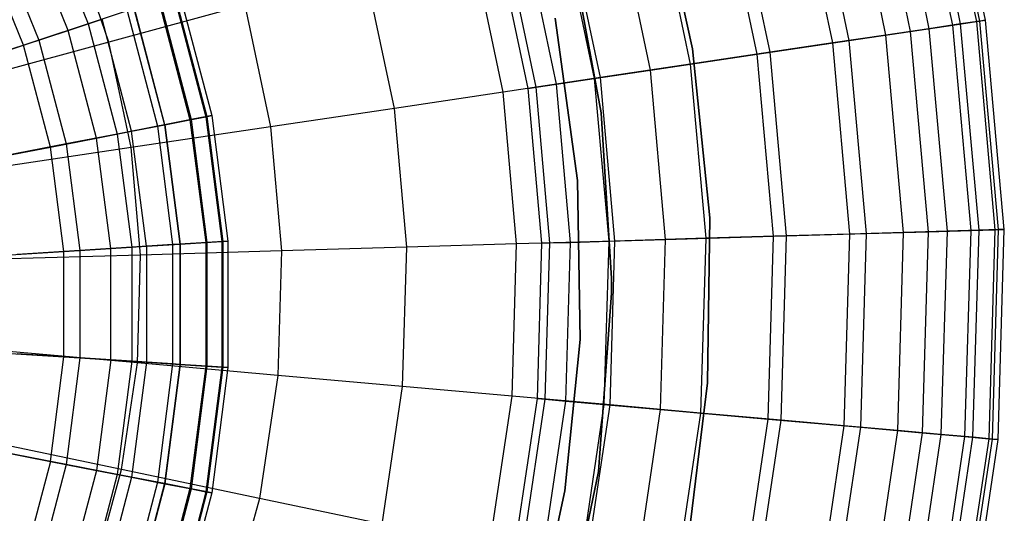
# Model space of a CAD drawing. Extents: x -6 to 6.5, y 0.1 to 12.5.
# Tile 29 of 44: x 1.7 to 3.5, y 5.1 to 6. Entities that reach past the tile are written whole.
import ezdxf

# ---------------------------------------------------------------- set-up
doc = ezdxf.new("R2010")
doc.units = 0
doc.header["$LTSCALE"] = 2.54
doc.layers.get('0').update_dxf_attribs({"color": 13, "linetype": 'CONTINUOUS'})

# ---------------------------------------------------------------- blocks, each defined once
blk = doc.blocks.new('GRUPUJ_1')
at = {"color": 0}
for p, q in [((9.3322, 6.2922, 13.8529), (9.4102, 5.9218, 13.8529)), ((9.3322, 6.2922, 13.8529), (9.4102, 5.9218, 13.8529)), ((9.4167, 5.9227, 14.8112), (9.3385, 6.2939, 14.8112)), ((9.4167, 5.9227, 14.8112), (9.3385, 6.2939, 14.8112)), ((9.427, 5.9243, 14.354), (9.3486, 6.2967, 14.354)), ((9.427, 5.9243, 14.354), (9.3486, 6.2967, 14.354)), ((9.3674, 5.9154, 13.336), (9.2905, 6.2808, 13.336)), ((9.3674, 5.9154, 13.336), (9.2905, 6.2808, 13.336)), ((9.3817, 5.9175, 15.2257), (9.3045, 6.2846, 15.2257)), ((9.3817, 5.9175, 15.2257), (9.3045, 6.2846, 15.2257)), ((9.2155, 6.2603, 12.7249), (9.2905, 5.9039, 12.7249)), ((9.2155, 6.2603, 12.7249), (9.2905, 5.9039, 12.7249)), ((9.2485, 6.2693, 15.5999), (9.3244, 5.9089, 15.5999)), ((9.2485, 6.2693, 15.5999), (9.3244, 5.9089, 15.5999)), ((9.2466, 5.8973, 15.9362), (9.1727, 6.2486, 15.9362)), ((9.2466, 5.8973, 15.9362), (9.1727, 6.2486, 15.9362)), ((9.1504, 5.883, 16.2374), (9.0788, 6.223, 16.2374)), ((9.1504, 5.883, 16.2374), (9.0788, 6.223, 16.2374)), ((9.18, 5.8874, 12.0446), (9.1077, 6.2309, 12.0446)), ((9.18, 5.8874, 12.0446), (9.1077, 6.2309, 12.0446)), ((9.0137, 5.8626, 11.1672), (8.9455, 6.1865, 11.1672)), ((9.0137, 5.8626, 11.1672), (8.9455, 6.1865, 11.1672)), ((9.037, 5.8661, 16.5062), (8.9683, 6.1928, 16.5062)), ((9.037, 5.8661, 16.5062), (8.9683, 6.1928, 16.5062)), ((8.83, 6.1753, 8.6), (8.8965, 5.8723, 8.6)), ((8.8965, 5.8723, 7.5), (8.83, 6.1753, 7.5)), ((8.83, 6.1753, 8.6), (8.8965, 5.8723, 8.6)), ((8.8965, 5.8723, 7.5), (8.83, 6.1753, 7.5)), ((8.8271, 6.1542, 16.7701), (8.8923, 5.8445, 16.7701)), ((8.8271, 6.1542, 16.7701), (8.8923, 5.8445, 16.7701)), ((8.8205, 5.8337, 10.1645), (8.757, 6.135, 10.1645)), ((8.8205, 5.8337, 10.1645), (8.757, 6.135, 10.1645)), ((7.7251, 6.1095, 12.0372), (7.8026, 5.9179, 12.0372)), ((7.7251, 6.1095, 12.0372), (7.8026, 5.9179, 12.0372)), ((8.6577, 6.1079, 9.5221), (8.7186, 5.8185, 9.5221)), ((8.6577, 6.1079, 9.5221), (8.7186, 5.8185, 9.5221)), ((8.7296, 5.8202, 16.9993), (8.6684, 6.1108, 16.9993)), ((8.7296, 5.8202, 16.9993), (8.6684, 6.1108, 16.9993)), ((7.7664, 5.9059, 8.9703), (7.6907, 6.0929, 8.9703)), ((7.7664, 5.9059, 8.9703), (7.6907, 6.0929, 8.9703)), ((8.6133, 5.8028, 8.3078), (8.555, 6.0798, 8.3078)), ((8.6133, 5.8028, 8.3078), (8.555, 6.0798, 8.3078)), ((8.6502, 5.8083, 8.9059), (8.5909, 6.0897, 8.9059)), ((8.6502, 5.8083, 8.9059), (8.5909, 6.0897, 8.9059)), ((7.6405, 6.0687, 12.4102), (7.7135, 5.8884, 12.4102)), ((7.6405, 6.0687, 12.4102), (7.7135, 5.8884, 12.4102)), ((7.8399, 5.8845, 17.6751), (7.7774, 6.0694, 17.6751)), ((7.8399, 5.8845, 17.6751), (7.7774, 6.0694, 17.6751)), ((8.5536, 5.7939, 17.1935), (8.4968, 6.0639, 17.1935)), ((8.5536, 5.7939, 17.1935), (8.4968, 6.0639, 17.1935)), ((8.599, 5.8007, 7.5), (8.541, 6.076, 7.5)), ((8.599, 5.8007, 7.5), (8.541, 6.076, 7.5)), ((8.599, 5.8007, 7.5), (8.541, 6.076, 7.5)), ((7.6858, 5.8792, 8.7333), (7.6142, 6.0561, 8.7333)), ((7.6858, 5.8792, 8.7333), (7.6142, 6.0561, 8.7333)), ((8.7312, 5.7562, 7.5), (8.6759, 6.0542, 7.5)), ((8.7312, 5.7562, 7.5), (8.6759, 6.0542, 7.5)), ((8.6759, 6.0542, 1.95), (8.7312, 5.7562, 1.95)), ((8.6759, 6.0542, 1.95), (8.7312, 5.7562, 1.95)), ((8.7312, 5.7562, 7.5), (8.6759, 6.0542, 7.5)), ((8.3568, 5.7645, 17.3673), (8.3048, 6.0115, 17.3673)), ((8.3568, 5.7645, 17.3673), (8.3048, 6.0115, 17.3673)), ((7.9596, 5.9701, 10.8474), (8.0174, 5.7497, 10.8474)), ((7.9596, 5.9701, 10.8474), (8.0174, 5.7497, 10.8474)), ((7.9681, 5.9729, 10.487), (8.0262, 5.7514, 10.487)), ((7.9681, 5.9729, 10.487), (8.0262, 5.7514, 10.487)), ((7.9302, 5.9603, 9.8025), (7.9869, 5.7438, 9.8025)), ((7.9302, 5.9603, 9.8025), (7.9869, 5.7438, 9.8025)), ((7.9321, 5.9609, 11.2139), (7.9889, 5.7442, 11.2139)), ((7.9321, 5.9609, 11.2139), (7.9889, 5.7442, 11.2139)), ((7.958, 5.9695, 10.1369), (8.0157, 5.7494, 10.1369)), ((7.958, 5.9695, 10.1369), (8.0157, 5.7494, 10.1369)), ((7.8731, 5.9413, 11.6623), (7.8026, 5.9179, 12.0372)), ((7.8731, 5.9413, 11.6623), (7.8026, 5.9179, 12.0372)), ((8.0862, 5.9517, 17.528), (7.8399, 5.8845, 17.6751)), ((8.0862, 5.9517, 17.528), (7.8399, 5.8845, 17.6751)), ((7.8731, 5.9413, 11.6623), (7.9279, 5.7323, 11.6623)), ((7.8731, 5.9413, 11.6623), (7.9279, 5.7323, 11.6623)), ((7.8854, 5.9454, 11.5838), (7.9406, 5.7347, 11.5838)), ((7.8854, 5.9454, 11.5838), (7.9406, 5.7347, 11.5838)), ((7.9415, 5.7349, 9.4892), (7.8862, 5.9457, 9.4892)), ((7.9415, 5.7349, 9.4892), (7.8862, 5.9457, 9.4892)), ((8.0862, 5.9517, 17.528), (8.1326, 5.731, 17.528)), ((8.0862, 5.9517, 17.528), (8.1326, 5.731, 17.528)), ((7.8026, 5.9179, 12.0372), (7.7135, 5.8884, 12.4102)), ((7.8026, 5.9179, 12.0372), (7.7135, 5.8884, 12.4102)), ((7.7664, 5.9059, 8.9703), (7.8278, 5.9263, 9.2006)), ((7.7664, 5.9059, 8.9703), (7.8278, 5.9263, 9.2006)), ((7.8026, 5.9179, 12.0372), (7.855, 5.7181, 12.0372)), ((7.8026, 5.9179, 12.0372), (7.855, 5.7181, 12.0372)), ((7.8811, 5.7232, 9.2006), (7.8278, 5.9263, 9.2006)), ((7.8811, 5.7232, 9.2006), (7.8278, 5.9263, 9.2006)), ((8.6478, 5.928, 7.5), (8.6881, 5.6339, 7.5)), ((8.6881, 5.6339, 8.6), (8.6478, 5.928, 8.6)), ((8.6881, 5.6339, 8.6), (8.6478, 5.928, 8.6)), ((9.3817, 5.9175, 15.2257), (9.3244, 5.9089, 15.5999)), ((9.3817, 5.9175, 15.2257), (9.3244, 5.9089, 15.5999)), ((9.3674, 5.9154, 13.336), (9.4102, 5.9218, 13.8529)), ((9.3674, 5.9154, 13.336), (9.4102, 5.9218, 13.8529)), ((9.4167, 5.9227, 14.8112), (9.3817, 5.9175, 15.2257)), ((9.4167, 5.9227, 14.8112), (9.3817, 5.9175, 15.2257)), ((9.415, 5.5438, 15.2257), (9.3817, 5.9175, 15.2257)), ((9.415, 5.5438, 15.2257), (9.3817, 5.9175, 15.2257)), ((9.4102, 5.9218, 13.8529), (9.427, 5.9243, 14.354)), ((9.4102, 5.9218, 13.8529), (9.427, 5.9243, 14.354)), ((9.4102, 5.9218, 13.8529), (9.4438, 5.5447, 13.8529)), ((9.4102, 5.9218, 13.8529), (9.4438, 5.5447, 13.8529)), ((9.427, 5.9243, 14.354), (9.4167, 5.9227, 14.8112)), ((9.427, 5.9243, 14.354), (9.4167, 5.9227, 14.8112)), ((9.4504, 5.5449, 14.8112), (9.4167, 5.9227, 14.8112)), ((9.4504, 5.5449, 14.8112), (9.4167, 5.9227, 14.8112)), ((9.4607, 5.5452, 14.354), (9.427, 5.9243, 14.354)), ((9.4607, 5.5452, 14.354), (9.427, 5.9243, 14.354)), ((7.6858, 5.8792, 8.7333), (7.7664, 5.9059, 8.9703)), ((7.6858, 5.8792, 8.7333), (7.7664, 5.9059, 8.9703)), ((7.8176, 5.7108, 8.9703), (7.7664, 5.9059, 8.9703)), ((7.8176, 5.7108, 8.9703), (7.7664, 5.9059, 8.9703)), ((9.18, 5.8874, 12.0446), (9.2905, 5.9039, 12.7249)), ((9.18, 5.8874, 12.0446), (9.2905, 5.9039, 12.7249)), ((9.3244, 5.9089, 15.5999), (9.2466, 5.8973, 15.9362)), ((9.3244, 5.9089, 15.5999), (9.2466, 5.8973, 15.9362)), ((9.2905, 5.9039, 12.7249), (9.3674, 5.9154, 13.336)), ((9.2905, 5.9039, 12.7249), (9.3674, 5.9154, 13.336)), ((9.2905, 5.9039, 12.7249), (9.3229, 5.5411, 12.7249)), ((9.2905, 5.9039, 12.7249), (9.3229, 5.5411, 12.7249)), ((9.3244, 5.9089, 15.5999), (9.3571, 5.5421, 15.5999)), ((9.3244, 5.9089, 15.5999), (9.3571, 5.5421, 15.5999)), ((9.4006, 5.5434, 13.336), (9.3674, 5.9154, 13.336)), ((9.4006, 5.5434, 13.336), (9.3674, 5.9154, 13.336)), ((7.8399, 5.8845, 17.6751), (7.5678, 5.8101, 17.806)), ((7.8399, 5.8845, 17.6751), (7.5678, 5.8101, 17.806)), ((7.7135, 5.8884, 12.4102), (7.6056, 5.8525, 12.7823)), ((7.7135, 5.8884, 12.4102), (7.6056, 5.8525, 12.7823)), ((7.7135, 5.8884, 12.4102), (7.7629, 5.7001, 12.4102)), ((7.7135, 5.8884, 12.4102), (7.7629, 5.7001, 12.4102)), ((7.8802, 5.6934, 17.6751), (7.8399, 5.8845, 17.6751)), ((7.8802, 5.6934, 17.6751), (7.8399, 5.8845, 17.6751)), ((9.0137, 5.8626, 11.1672), (9.18, 5.8874, 12.0446)), ((9.0137, 5.8626, 11.1672), (9.18, 5.8874, 12.0446)), ((9.1504, 5.883, 16.2374), (9.037, 5.8661, 16.5062)), ((9.1504, 5.883, 16.2374), (9.037, 5.8661, 16.5062)), ((9.2466, 5.8973, 15.9362), (9.1504, 5.883, 16.2374)), ((9.2466, 5.8973, 15.9362), (9.1504, 5.883, 16.2374)), ((9.1812, 5.5369, 16.2374), (9.1504, 5.883, 16.2374)), ((9.1812, 5.5369, 16.2374), (9.1504, 5.883, 16.2374)), ((9.2112, 5.5378, 12.0446), (9.18, 5.8874, 12.0446)), ((9.2112, 5.5378, 12.0446), (9.18, 5.8874, 12.0446)), ((9.2785, 5.5398, 15.9362), (9.2466, 5.8973, 15.9362)), ((9.2785, 5.5398, 15.9362), (9.2466, 5.8973, 15.9362)), ((7.594, 5.8487, 8.521), (7.6858, 5.8792, 8.7333)), ((7.594, 5.8487, 8.521), (7.6858, 5.8792, 8.7333)), ((7.7342, 5.6945, 8.7333), (7.6858, 5.8792, 8.7333)), ((7.7342, 5.6945, 8.7333), (7.6858, 5.8792, 8.7333)), ((9.037, 5.8661, 16.5062), (8.8923, 5.8445, 16.7701)), ((9.037, 5.8661, 16.5062), (8.8923, 5.8445, 16.7701)), ((8.8965, 5.8723, 8.6), (8.9275, 5.5663, 8.6)), ((8.9275, 5.5663, 7.5), (8.8965, 5.8723, 7.5)), ((8.8965, 5.8723, 8.6), (8.8965, 5.8723, 7.5)), ((8.8965, 5.8723, 8.6), (8.8965, 5.8723, 7.5)), ((8.8965, 5.8723, 8.6), (8.9275, 5.5663, 8.6)), ((8.9275, 5.5663, 7.5), (8.8965, 5.8723, 7.5)), ((9.0667, 5.5335, 16.5062), (9.037, 5.8661, 16.5062)), ((9.0667, 5.5335, 16.5062), (9.037, 5.8661, 16.5062)), ((8.8205, 5.8337, 10.1645), (9.0137, 5.8626, 11.1672)), ((8.8205, 5.8337, 10.1645), (9.0137, 5.8626, 11.1672)), ((9.0431, 5.5328, 11.1672), (9.0137, 5.8626, 11.1672)), ((9.0431, 5.5328, 11.1672), (9.0137, 5.8626, 11.1672)), ((8.7186, 5.8185, 9.5221), (8.8205, 5.8337, 10.1645)), ((8.7186, 5.8185, 9.5221), (8.8205, 5.8337, 10.1645)), ((8.8923, 5.8445, 16.7701), (8.7296, 5.8202, 16.9993)), ((8.8923, 5.8445, 16.7701), (8.7296, 5.8202, 16.9993)), ((8.8478, 5.527, 10.1645), (8.8205, 5.8337, 10.1645)), ((8.8478, 5.527, 10.1645), (8.8205, 5.8337, 10.1645)), ((8.8923, 5.8445, 16.7701), (8.9204, 5.5292, 16.7701)), ((8.8923, 5.8445, 16.7701), (8.9204, 5.5292, 16.7701)), ((8.7296, 5.8202, 16.9993), (8.5536, 5.7939, 17.1935)), ((8.7296, 5.8202, 16.9993), (8.5536, 5.7939, 17.1935)), ((8.6502, 5.8083, 8.9059), (8.7186, 5.8185, 9.5221)), ((8.6502, 5.8083, 8.9059), (8.7186, 5.8185, 9.5221)), ((8.7186, 5.8185, 9.5221), (8.7449, 5.524, 9.5221)), ((8.7186, 5.8185, 9.5221), (8.7449, 5.524, 9.5221)), ((8.756, 5.5243, 16.9993), (8.7296, 5.8202, 16.9993)), ((8.756, 5.5243, 16.9993), (8.7296, 5.8202, 16.9993)), ((8.5536, 5.7939, 17.1935), (8.3568, 5.7645, 17.3673)), ((8.5536, 5.7939, 17.1935), (8.3568, 5.7645, 17.3673)), ((8.5781, 5.519, 17.1935), (8.5536, 5.7939, 17.1935)), ((8.5781, 5.519, 17.1935), (8.5536, 5.7939, 17.1935)), ((8.599, 5.8007, 7.5), (8.6133, 5.8028, 8.3078)), ((8.599, 5.8007, 7.5), (8.6133, 5.8028, 8.3078)), ((8.624, 5.5204, 7.5), (8.599, 5.8007, 7.5)), ((8.624, 5.5204, 7.5), (8.599, 5.8007, 7.5)), ((8.624, 5.5204, 7.5), (8.599, 5.8007, 7.5)), ((8.6133, 5.8028, 8.3078), (8.6502, 5.8083, 8.9059)), ((8.6133, 5.8028, 8.3078), (8.6502, 5.8083, 8.9059)), ((8.6384, 5.5208, 8.3078), (8.6133, 5.8028, 8.3078)), ((8.6384, 5.5208, 8.3078), (8.6133, 5.8028, 8.3078)), ((8.6757, 5.5219, 8.9059), (8.6502, 5.8083, 8.9059)), ((8.6757, 5.5219, 8.9059), (8.6502, 5.8083, 8.9059)), ((8.3568, 5.7645, 17.3673), (8.1326, 5.731, 17.528)), ((8.3568, 5.7645, 17.3673), (8.1326, 5.731, 17.528)), ((8.3792, 5.5131, 17.3673), (8.3568, 5.7645, 17.3673)), ((8.3792, 5.5131, 17.3673), (8.3568, 5.7645, 17.3673)), ((8.75, 5.4567, 7.5), (8.7312, 5.7562, 7.5)), ((8.75, 5.4567, 7.5), (8.7312, 5.7562, 7.5)), ((8.7312, 5.7562, 1.95), (8.75, 5.4567, 1.95)), ((8.7312, 5.7562, 1.95), (8.75, 5.4567, 1.95)), ((8.7312, 5.7562, 1.95), (8.7312, 5.7562, 7.5)), ((8.75, 5.4567, 7.5), (8.7312, 5.7562, 7.5)), ((8.7312, 5.7562, 1.95), (8.7312, 5.7562, 7.5)), ((7.9889, 5.7442, 11.2139), (7.9406, 5.7347, 11.5838)), ((7.9889, 5.7442, 11.2139), (7.9406, 5.7347, 11.5838)), ((7.9415, 5.7349, 9.4892), (7.9869, 5.7438, 9.8025)), ((7.9415, 5.7349, 9.4892), (7.9869, 5.7438, 9.8025)), ((7.9869, 5.7438, 9.8025), (8.0157, 5.7494, 10.1369)), ((7.9869, 5.7438, 9.8025), (8.0157, 5.7494, 10.1369)), ((7.9869, 5.7438, 9.8025), (8.0156, 5.5218, 9.8025)), ((7.9869, 5.7438, 9.8025), (8.0156, 5.5218, 9.8025)), ((8.0174, 5.7497, 10.8474), (7.9889, 5.7442, 11.2139)), ((8.0174, 5.7497, 10.8474), (7.9889, 5.7442, 11.2139)), ((7.9889, 5.7442, 11.2139), (8.0176, 5.5219, 11.2139)), ((7.9889, 5.7442, 11.2139), (8.0176, 5.5219, 11.2139)), ((8.0157, 5.7494, 10.1369), (8.0262, 5.7514, 10.487)), ((8.0157, 5.7494, 10.1369), (8.0262, 5.7514, 10.487)), ((8.0157, 5.7494, 10.1369), (8.0448, 5.5236, 10.1369)), ((8.0157, 5.7494, 10.1369), (8.0448, 5.5236, 10.1369)), ((8.0262, 5.7514, 10.487), (8.0174, 5.7497, 10.8474)), ((8.0262, 5.7514, 10.487), (8.0174, 5.7497, 10.8474)), ((8.0174, 5.7497, 10.8474), (8.0466, 5.5237, 10.8474)), ((8.0174, 5.7497, 10.8474), (8.0466, 5.5237, 10.8474)), ((8.0262, 5.7514, 10.487), (8.0555, 5.5243, 10.487)), ((8.0262, 5.7514, 10.487), (8.0555, 5.5243, 10.487)), ((7.8176, 5.7108, 8.9703), (7.8811, 5.7232, 9.2006)), ((7.8176, 5.7108, 8.9703), (7.8811, 5.7232, 9.2006)), ((7.9279, 5.7323, 11.6623), (7.855, 5.7181, 12.0372)), ((7.9279, 5.7323, 11.6623), (7.855, 5.7181, 12.0372)), ((8.1326, 5.731, 17.528), (7.8802, 5.6934, 17.6751)), ((8.1326, 5.731, 17.528), (7.8802, 5.6934, 17.6751)), ((7.8811, 5.7232, 9.2006), (7.9415, 5.7349, 9.4892)), ((7.8811, 5.7232, 9.2006), (7.9415, 5.7349, 9.4892)), ((7.908, 5.5148, 9.2006), (7.8811, 5.7232, 9.2006)), ((7.908, 5.5148, 9.2006), (7.8811, 5.7232, 9.2006)), ((7.9406, 5.7347, 11.5838), (7.9279, 5.7323, 11.6623)), ((7.9406, 5.7347, 11.5838), (7.9279, 5.7323, 11.6623)), ((7.9279, 5.7323, 11.6623), (7.9555, 5.5179, 11.6623)), ((7.9279, 5.7323, 11.6623), (7.9555, 5.5179, 11.6623)), ((7.9406, 5.7347, 11.5838), (7.9685, 5.5187, 11.5838)), ((7.9406, 5.7347, 11.5838), (7.9685, 5.5187, 11.5838)), ((7.9415, 5.7349, 9.4892), (7.9693, 5.5188, 9.4892)), ((7.9415, 5.7349, 9.4892), (7.9693, 5.5188, 9.4892)), ((8.1326, 5.731, 17.528), (8.1526, 5.5064, 17.528)), ((8.1326, 5.731, 17.528), (8.1526, 5.5064, 17.528)), ((7.7342, 5.6945, 8.7333), (7.8176, 5.7108, 8.9703)), ((7.7342, 5.6945, 8.7333), (7.8176, 5.7108, 8.9703)), ((7.855, 5.7181, 12.0372), (7.7629, 5.7001, 12.4102)), ((7.855, 5.7181, 12.0372), (7.7629, 5.7001, 12.4102)), ((7.8434, 5.5107, 8.9703), (7.8176, 5.7108, 8.9703)), ((7.8434, 5.5107, 8.9703), (7.8176, 5.7108, 8.9703)), ((7.855, 5.7181, 12.0372), (7.8814, 5.5131, 12.0372)), ((7.855, 5.7181, 12.0372), (7.8814, 5.5131, 12.0372)), ((7.8802, 5.6934, 17.6751), (7.6011, 5.6517, 17.806)), ((7.8802, 5.6934, 17.6751), (7.6011, 5.6517, 17.806)), ((7.6393, 5.6761, 8.521), (7.7342, 5.6945, 8.7333)), ((7.6393, 5.6761, 8.521), (7.7342, 5.6945, 8.7333)), ((7.7629, 5.7001, 12.4102), (7.6513, 5.6784, 12.7823)), ((7.7629, 5.7001, 12.4102), (7.6513, 5.6784, 12.7823)), ((7.7586, 5.5053, 8.7333), (7.7342, 5.6945, 8.7333)), ((7.7586, 5.5053, 8.7333), (7.7342, 5.6945, 8.7333)), ((7.7629, 5.7001, 12.4102), (7.7878, 5.5071, 12.4102)), ((7.7629, 5.7001, 12.4102), (7.7878, 5.5071, 12.4102)), ((7.8975, 5.4988, 17.6751), (7.8802, 5.6934, 17.6751)), ((7.8975, 5.4988, 17.6751), (7.8802, 5.6934, 17.6751)), ((8.6881, 5.6339, 7.5), (8.6881, 5.6339, 8.6)), ((8.6928, 5.3458, 8.6), (8.6881, 5.6339, 8.6)), ((8.6881, 5.6339, 7.5), (8.6928, 5.3458, 7.5)), ((8.6928, 5.3458, 8.6), (8.6881, 5.6339, 8.6)), ((8.6881, 5.6339, 7.5), (8.6881, 5.6339, 8.6)), ((8.9275, 5.5663, 8.6), (8.9238, 5.2672, 8.6)), ((8.9238, 5.2672, 7.5), (8.9275, 5.5663, 7.5)), ((8.9275, 5.5663, 8.6), (8.9238, 5.2672, 8.6)), ((8.9238, 5.2672, 7.5), (8.9275, 5.5663, 7.5)), ((8.9275, 5.5663, 8.6), (8.9275, 5.5663, 7.5)), ((8.9275, 5.5663, 8.6), (8.9275, 5.5663, 7.5)), ((9.3229, 5.5411, 12.7249), (9.4006, 5.5434, 13.336)), ((9.3229, 5.5411, 12.7249), (9.4006, 5.5434, 13.336)), ((9.415, 5.5438, 15.2257), (9.3571, 5.5421, 15.5999)), ((9.415, 5.5438, 15.2257), (9.3571, 5.5421, 15.5999)), ((9.3895, 5.1701, 13.336), (9.4006, 5.5434, 13.336)), ((9.3895, 5.1701, 13.336), (9.4006, 5.5434, 13.336)), ((9.4006, 5.5434, 13.336), (9.4438, 5.5447, 13.8529)), ((9.4006, 5.5434, 13.336), (9.4438, 5.5447, 13.8529)), ((9.4039, 5.1688, 15.2257), (9.415, 5.5438, 15.2257)), ((9.4039, 5.1688, 15.2257), (9.415, 5.5438, 15.2257)), ((9.4504, 5.5449, 14.8112), (9.415, 5.5438, 15.2257)), ((9.4504, 5.5449, 14.8112), (9.415, 5.5438, 15.2257)), ((9.4438, 5.5447, 13.8529), (9.4326, 5.1663, 13.8529)), ((9.4438, 5.5447, 13.8529), (9.4326, 5.1663, 13.8529)), ((9.4391, 5.1657, 14.8112), (9.4504, 5.5449, 14.8112)), ((9.4391, 5.1657, 14.8112), (9.4504, 5.5449, 14.8112)), ((9.4438, 5.5447, 13.8529), (9.4607, 5.5452, 14.354)), ((9.4438, 5.5447, 13.8529), (9.4607, 5.5452, 14.354)), ((9.4495, 5.1648, 14.354), (9.4607, 5.5452, 14.354)), ((9.4495, 5.1648, 14.354), (9.4607, 5.5452, 14.354)), ((9.4607, 5.5452, 14.354), (9.4504, 5.5449, 14.8112)), ((9.4607, 5.5452, 14.354), (9.4504, 5.5449, 14.8112)), ((8.7449, 5.524, 9.5221), (8.8478, 5.527, 10.1645)), ((8.7449, 5.524, 9.5221), (8.8478, 5.527, 10.1645)), ((8.9204, 5.5292, 16.7701), (8.756, 5.5243, 16.9993)), ((8.9204, 5.5292, 16.7701), (8.756, 5.5243, 16.9993)), ((8.8387, 5.2192, 10.1645), (8.8478, 5.527, 10.1645)), ((8.8387, 5.2192, 10.1645), (8.8478, 5.527, 10.1645)), ((8.8478, 5.527, 10.1645), (9.0431, 5.5328, 11.1672)), ((8.8478, 5.527, 10.1645), (9.0431, 5.5328, 11.1672)), ((8.9204, 5.5292, 16.7701), (8.9111, 5.2128, 16.7701)), ((8.9204, 5.5292, 16.7701), (8.9111, 5.2128, 16.7701)), ((9.0667, 5.5335, 16.5062), (8.9204, 5.5292, 16.7701)), ((9.0667, 5.5335, 16.5062), (8.9204, 5.5292, 16.7701)), ((9.0332, 5.2019, 11.1672), (9.0431, 5.5328, 11.1672)), ((9.0332, 5.2019, 11.1672), (9.0431, 5.5328, 11.1672)), ((9.0431, 5.5328, 11.1672), (9.2112, 5.5378, 12.0446)), ((9.0431, 5.5328, 11.1672), (9.2112, 5.5378, 12.0446)), ((9.0568, 5.1998, 16.5062), (9.0667, 5.5335, 16.5062)), ((9.0568, 5.1998, 16.5062), (9.0667, 5.5335, 16.5062)), ((9.1812, 5.5369, 16.2374), (9.0667, 5.5335, 16.5062)), ((9.1812, 5.5369, 16.2374), (9.0667, 5.5335, 16.5062)), ((9.1709, 5.1896, 16.2374), (9.1812, 5.5369, 16.2374)), ((9.1709, 5.1896, 16.2374), (9.1812, 5.5369, 16.2374)), ((9.2785, 5.5398, 15.9362), (9.1812, 5.5369, 16.2374)), ((9.2785, 5.5398, 15.9362), (9.1812, 5.5369, 16.2374)), ((9.2008, 5.1869, 12.0446), (9.2112, 5.5378, 12.0446)), ((9.2008, 5.1869, 12.0446), (9.2112, 5.5378, 12.0446)), ((9.2112, 5.5378, 12.0446), (9.3229, 5.5411, 12.7249)), ((9.2112, 5.5378, 12.0446), (9.3229, 5.5411, 12.7249)), ((9.2679, 5.181, 15.9362), (9.2785, 5.5398, 15.9362)), ((9.2679, 5.181, 15.9362), (9.2785, 5.5398, 15.9362)), ((9.3571, 5.5421, 15.5999), (9.2785, 5.5398, 15.9362)), ((9.3571, 5.5421, 15.5999), (9.2785, 5.5398, 15.9362)), ((9.3229, 5.5411, 12.7249), (9.3121, 5.177, 12.7249)), ((9.3229, 5.5411, 12.7249), (9.3121, 5.177, 12.7249)), ((9.3571, 5.5421, 15.5999), (9.3461, 5.174, 15.5999)), ((9.3571, 5.5421, 15.5999), (9.3461, 5.174, 15.5999)), ((7.7878, 5.5071, 12.4102), (7.6743, 5.4998, 12.7823)), ((7.7878, 5.5071, 12.4102), (7.6743, 5.4998, 12.7823)), ((7.7586, 5.5053, 8.7333), (7.8434, 5.5107, 8.9703)), ((7.7586, 5.5053, 8.7333), (7.8434, 5.5107, 8.9703)), ((7.8814, 5.5131, 12.0372), (7.7878, 5.5071, 12.4102)), ((7.8814, 5.5131, 12.0372), (7.7878, 5.5071, 12.4102)), ((7.7878, 5.5071, 12.4102), (7.7878, 5.3125, 12.4102)), ((7.7878, 5.5071, 12.4102), (7.7878, 5.3125, 12.4102)), ((7.8434, 5.5107, 8.9703), (7.908, 5.5148, 9.2006)), ((7.8434, 5.5107, 8.9703), (7.908, 5.5148, 9.2006)), ((7.8434, 5.309, 8.9703), (7.8434, 5.5107, 8.9703)), ((7.8434, 5.309, 8.9703), (7.8434, 5.5107, 8.9703)), ((7.9555, 5.5179, 11.6623), (7.8814, 5.5131, 12.0372)), ((7.9555, 5.5179, 11.6623), (7.8814, 5.5131, 12.0372)), ((7.8814, 5.5131, 12.0372), (7.8814, 5.3065, 12.0372)), ((7.8814, 5.5131, 12.0372), (7.8814, 5.3065, 12.0372)), ((7.908, 5.5148, 9.2006), (7.9693, 5.5188, 9.4892)), ((7.908, 5.5148, 9.2006), (7.9693, 5.5188, 9.4892)), ((7.908, 5.5148, 9.2006), (7.908, 5.3048, 9.2006)), ((7.908, 5.5148, 9.2006), (7.908, 5.3048, 9.2006)), ((7.9685, 5.5187, 11.5838), (7.9555, 5.5179, 11.6623)), ((7.9685, 5.5187, 11.5838), (7.9555, 5.5179, 11.6623)), ((7.9555, 5.5179, 11.6623), (7.9555, 5.3018, 11.6623)), ((7.9555, 5.5179, 11.6623), (7.9555, 5.3018, 11.6623)), ((8.0176, 5.5219, 11.2139), (7.9685, 5.5187, 11.5838)), ((8.0176, 5.5219, 11.2139), (7.9685, 5.5187, 11.5838)), ((7.9685, 5.5187, 11.5838), (7.9685, 5.3009, 11.5838)), ((7.9685, 5.5187, 11.5838), (7.9685, 5.3009, 11.5838)), ((7.9693, 5.5188, 9.4892), (8.0156, 5.5218, 9.8025)), ((7.9693, 5.5188, 9.4892), (8.0156, 5.5218, 9.8025)), ((7.9693, 5.5188, 9.4892), (7.9693, 5.3009, 9.4892)), ((7.9693, 5.5188, 9.4892), (7.9693, 5.3009, 9.4892)), ((8.0156, 5.5218, 9.8025), (8.0448, 5.5236, 10.1369)), ((8.0156, 5.5218, 9.8025), (8.0448, 5.5236, 10.1369)), ((8.0156, 5.5218, 9.8025), (8.0156, 5.2979, 9.8025)), ((8.0156, 5.5218, 9.8025), (8.0156, 5.2979, 9.8025)), ((8.0466, 5.5237, 10.8474), (8.0176, 5.5219, 11.2139)), ((8.0466, 5.5237, 10.8474), (8.0176, 5.5219, 11.2139)), ((8.0176, 5.5219, 11.2139), (8.0176, 5.2978, 11.2139)), ((8.0176, 5.5219, 11.2139), (8.0176, 5.2978, 11.2139)), ((8.0448, 5.5236, 10.1369), (8.0555, 5.5243, 10.487)), ((8.0448, 5.5236, 10.1369), (8.0555, 5.5243, 10.487)), ((8.0448, 5.5236, 10.1369), (8.0448, 5.296, 10.1369)), ((8.0448, 5.5236, 10.1369), (8.0448, 5.296, 10.1369)), ((8.0555, 5.5243, 10.487), (8.0466, 5.5237, 10.8474)), ((8.0555, 5.5243, 10.487), (8.0466, 5.5237, 10.8474)), ((8.0466, 5.5237, 10.8474), (8.0466, 5.2959, 10.8474)), ((8.0466, 5.5237, 10.8474), (8.0466, 5.2959, 10.8474)), ((8.0555, 5.5243, 10.487), (8.0555, 5.2953, 10.487)), ((8.0555, 5.5243, 10.487), (8.0555, 5.2953, 10.487)), ((8.3792, 5.5131, 17.3673), (8.1526, 5.5064, 17.528)), ((8.3792, 5.5131, 17.3673), (8.1526, 5.5064, 17.528)), ((8.3718, 5.2608, 17.3673), (8.3792, 5.5131, 17.3673)), ((8.3718, 5.2608, 17.3673), (8.3792, 5.5131, 17.3673)), ((8.5781, 5.519, 17.1935), (8.3792, 5.5131, 17.3673)), ((8.5781, 5.519, 17.1935), (8.3792, 5.5131, 17.3673)), ((8.5699, 5.2432, 17.1935), (8.5781, 5.519, 17.1935)), ((8.5699, 5.2432, 17.1935), (8.5781, 5.519, 17.1935)), ((8.756, 5.5243, 16.9993), (8.5781, 5.519, 17.1935)), ((8.756, 5.5243, 16.9993), (8.5781, 5.519, 17.1935)), ((8.6156, 5.2391, 7.5), (8.624, 5.5204, 7.5)), ((8.6156, 5.2391, 7.5), (8.624, 5.5204, 7.5)), ((8.6156, 5.2391, 7.5), (8.624, 5.5204, 7.5)), ((8.624, 5.5204, 7.5), (8.6384, 5.5208, 8.3078)), ((8.624, 5.5204, 7.5), (8.6384, 5.5208, 8.3078)), ((8.63, 5.2378, 8.3078), (8.6384, 5.5208, 8.3078)), ((8.63, 5.2378, 8.3078), (8.6384, 5.5208, 8.3078)), ((8.6384, 5.5208, 8.3078), (8.6757, 5.5219, 8.9059)), ((8.6384, 5.5208, 8.3078), (8.6757, 5.5219, 8.9059)), ((8.6672, 5.2345, 8.9059), (8.6757, 5.5219, 8.9059)), ((8.6672, 5.2345, 8.9059), (8.6757, 5.5219, 8.9059)), ((8.6757, 5.5219, 8.9059), (8.7449, 5.524, 9.5221)), ((8.6757, 5.5219, 8.9059), (8.7449, 5.524, 9.5221)), ((8.7449, 5.524, 9.5221), (8.7361, 5.2284, 9.5221)), ((8.7449, 5.524, 9.5221), (8.7361, 5.2284, 9.5221)), ((8.7472, 5.2274, 16.9993), (8.756, 5.5243, 16.9993)), ((8.7472, 5.2274, 16.9993), (8.756, 5.5243, 16.9993)), ((7.8975, 5.4988, 17.6751), (7.6155, 5.4905, 17.806)), ((7.8975, 5.4988, 17.6751), (7.6155, 5.4905, 17.806)), ((7.6621, 5.4991, 8.521), (7.7586, 5.5053, 8.7333)), ((7.6621, 5.4991, 8.521), (7.7586, 5.5053, 8.7333)), ((7.7586, 5.3144, 8.7333), (7.7586, 5.5053, 8.7333)), ((7.7586, 5.3144, 8.7333), (7.7586, 5.5053, 8.7333)), ((7.8917, 5.3036, 17.6751), (7.8975, 5.4988, 17.6751)), ((7.8917, 5.3036, 17.6751), (7.8975, 5.4988, 17.6751)), ((8.1526, 5.5064, 17.528), (7.8975, 5.4988, 17.6751)), ((8.1526, 5.5064, 17.528), (7.8975, 5.4988, 17.6751)), ((8.1526, 5.5064, 17.528), (8.146, 5.281, 17.528)), ((8.1526, 5.5064, 17.528), (8.146, 5.281, 17.528)), ((8.7499, 5.4299, 7.5), (8.75, 5.4567, 7.5)), ((8.7499, 5.4299, 7.5), (8.75, 5.4567, 7.5)), ((8.75, 5.4567, 1.95), (8.7499, 5.4299, 1.95)), ((8.75, 5.4567, 1.95), (8.7499, 5.4299, 1.95)), ((8.7499, 5.4299, 7.5), (8.75, 5.4567, 7.5)), ((8.75, 5.4567, 1.95), (8.75, 5.4567, 7.5)), ((8.75, 5.4567, 1.95), (8.75, 5.4567, 7.5)), ((8.7263, 5.1069, 7.5), (8.7499, 5.4299, 7.5)), ((8.7263, 5.1069, 7.5), (8.7499, 5.4299, 7.5)), ((8.7499, 5.4299, 1.95), (8.7263, 5.1069, 1.95)), ((8.7499, 5.4299, 1.95), (8.7263, 5.1069, 1.95)), ((8.7263, 5.1069, 7.5), (8.7499, 5.4299, 7.5)), ((8.7499, 5.4299, 1.95), (8.7499, 5.4299, 7.5)), ((8.7499, 5.4299, 1.95), (8.7499, 5.4299, 7.5)), ((7.8917, 5.3036, 17.6751), (7.6107, 5.3287, 17.806)), ((7.8917, 5.3036, 17.6751), (7.6107, 5.3287, 17.806)), ((8.6928, 5.3458, 7.5), (8.6655, 5.0716, 7.5)), ((8.6655, 5.0716, 8.6), (8.6928, 5.3458, 8.6)), ((8.6655, 5.0716, 8.6), (8.6928, 5.3458, 8.6)), ((8.6928, 5.3458, 7.5), (8.6928, 5.3458, 8.6)), ((8.6928, 5.3458, 7.5), (8.6928, 5.3458, 8.6)), ((7.6621, 5.3206, 8.521), (7.7586, 5.3144, 8.7333)), ((7.6621, 5.3206, 8.521), (7.7586, 5.3144, 8.7333)), ((7.7878, 5.3125, 12.4102), (7.6743, 5.3198, 12.7823)), ((7.7878, 5.3125, 12.4102), (7.6743, 5.3198, 12.7823)), ((7.7342, 5.1251, 8.7333), (7.7586, 5.3144, 8.7333)), ((7.7342, 5.1251, 8.7333), (7.7586, 5.3144, 8.7333)), ((7.7586, 5.3144, 8.7333), (7.8434, 5.309, 8.9703)), ((7.7586, 5.3144, 8.7333), (7.8434, 5.309, 8.9703)), ((7.7878, 5.3125, 12.4102), (7.7629, 5.1195, 12.4102)), ((7.7878, 5.3125, 12.4102), (7.7629, 5.1195, 12.4102)), ((7.8814, 5.3065, 12.0372), (7.7878, 5.3125, 12.4102)), ((7.8814, 5.3065, 12.0372), (7.7878, 5.3125, 12.4102)), ((7.8434, 5.309, 8.9703), (7.8176, 5.1089, 8.9703)), ((7.8434, 5.309, 8.9703), (7.8176, 5.1089, 8.9703)), ((7.8434, 5.309, 8.9703), (7.908, 5.3048, 9.2006)), ((7.8434, 5.309, 8.9703), (7.908, 5.3048, 9.2006)), ((7.8814, 5.3065, 12.0372), (7.855, 5.1016, 12.0372)), ((7.8814, 5.3065, 12.0372), (7.855, 5.1016, 12.0372)), ((7.8629, 5.1105, 17.6751), (7.8917, 5.3036, 17.6751)), ((7.8629, 5.1105, 17.6751), (7.8917, 5.3036, 17.6751)), ((7.908, 5.3048, 9.2006), (7.8811, 5.0965, 9.2006)), ((7.908, 5.3048, 9.2006), (7.8811, 5.0965, 9.2006)), ((7.9555, 5.3018, 11.6623), (7.8814, 5.3065, 12.0372)), ((7.9555, 5.3018, 11.6623), (7.8814, 5.3065, 12.0372)), ((8.146, 5.281, 17.528), (7.8917, 5.3036, 17.6751)), ((8.146, 5.281, 17.528), (7.8917, 5.3036, 17.6751)), ((7.908, 5.3048, 9.2006), (7.9693, 5.3009, 9.4892)), ((7.908, 5.3048, 9.2006), (7.9693, 5.3009, 9.4892)), ((7.9555, 5.3018, 11.6623), (7.9279, 5.0874, 11.6623)), ((7.9555, 5.3018, 11.6623), (7.9279, 5.0874, 11.6623)), ((7.9685, 5.3009, 11.5838), (7.9406, 5.0849, 11.5838)), ((7.9685, 5.3009, 11.5838), (7.9406, 5.0849, 11.5838)), ((7.9693, 5.3009, 9.4892), (7.9415, 5.0848, 9.4892)), ((7.9693, 5.3009, 9.4892), (7.9415, 5.0848, 9.4892)), ((7.9685, 5.3009, 11.5838), (7.9555, 5.3018, 11.6623)), ((7.9685, 5.3009, 11.5838), (7.9555, 5.3018, 11.6623)), ((8.0176, 5.2978, 11.2139), (7.9685, 5.3009, 11.5838)), ((8.0176, 5.2978, 11.2139), (7.9685, 5.3009, 11.5838)), ((7.9693, 5.3009, 9.4892), (8.0156, 5.2979, 9.8025)), ((7.9693, 5.3009, 9.4892), (8.0156, 5.2979, 9.8025)), ((8.0156, 5.2979, 9.8025), (7.9869, 5.0759, 9.8025)), ((8.0156, 5.2979, 9.8025), (7.9869, 5.0759, 9.8025)), ((8.0176, 5.2978, 11.2139), (7.9889, 5.0755, 11.2139)), ((8.0176, 5.2978, 11.2139), (7.9889, 5.0755, 11.2139)), ((8.0156, 5.2979, 9.8025), (8.0448, 5.296, 10.1369)), ((8.0156, 5.2979, 9.8025), (8.0448, 5.296, 10.1369)), ((8.0448, 5.296, 10.1369), (8.0157, 5.0703, 10.1369)), ((8.0448, 5.296, 10.1369), (8.0157, 5.0703, 10.1369)), ((8.0466, 5.2959, 10.8474), (8.0174, 5.07, 10.8474)), ((8.0466, 5.2959, 10.8474), (8.0174, 5.07, 10.8474)), ((8.0466, 5.2959, 10.8474), (8.0176, 5.2978, 11.2139)), ((8.0466, 5.2959, 10.8474), (8.0176, 5.2978, 11.2139)), ((8.0555, 5.2953, 10.487), (8.0262, 5.0683, 10.487)), ((8.0555, 5.2953, 10.487), (8.0262, 5.0683, 10.487)), ((8.0448, 5.296, 10.1369), (8.0555, 5.2953, 10.487)), ((8.0448, 5.296, 10.1369), (8.0555, 5.2953, 10.487)), ((8.0555, 5.2953, 10.487), (8.0466, 5.2959, 10.8474)), ((8.0555, 5.2953, 10.487), (8.0466, 5.2959, 10.8474)), ((8.146, 5.281, 17.528), (8.1127, 5.0579, 17.528)), ((8.146, 5.281, 17.528), (8.1127, 5.0579, 17.528)), ((8.3718, 5.2608, 17.3673), (8.146, 5.281, 17.528)), ((8.3718, 5.2608, 17.3673), (8.146, 5.281, 17.528)), ((8.3345, 5.0112, 17.3673), (8.3718, 5.2608, 17.3673)), ((8.3345, 5.0112, 17.3673), (8.3718, 5.2608, 17.3673)), ((8.5699, 5.2432, 17.1935), (8.3718, 5.2608, 17.3673)), ((8.5699, 5.2432, 17.1935), (8.3718, 5.2608, 17.3673)), ((8.9238, 5.2672, 8.6), (8.8884, 4.9799, 8.6)), ((8.8884, 4.9799, 7.5), (8.9238, 5.2672, 7.5)), ((8.9238, 5.2672, 8.6), (8.8884, 4.9799, 8.6)), ((8.8884, 4.9799, 7.5), (8.9238, 5.2672, 7.5)), ((8.9238, 5.2672, 8.6), (8.9238, 5.2672, 7.5)), ((8.9238, 5.2672, 8.6), (8.9238, 5.2672, 7.5)), ((8.5292, 4.9702, 17.1935), (8.5699, 5.2432, 17.1935)), ((8.5292, 4.9702, 17.1935), (8.5699, 5.2432, 17.1935)), ((8.7472, 5.2274, 16.9993), (8.5699, 5.2432, 17.1935)), ((8.7472, 5.2274, 16.9993), (8.5699, 5.2432, 17.1935)), ((8.5741, 4.9608, 7.5), (8.6156, 5.2391, 7.5)), ((8.5741, 4.9608, 7.5), (8.6156, 5.2391, 7.5)), ((8.5741, 4.9608, 7.5), (8.6156, 5.2391, 7.5)), ((8.5882, 4.9578, 8.3078), (8.63, 5.2378, 8.3078)), ((8.5882, 4.9578, 8.3078), (8.63, 5.2378, 8.3078)), ((8.6156, 5.2391, 7.5), (8.63, 5.2378, 8.3078)), ((8.6156, 5.2391, 7.5), (8.63, 5.2378, 8.3078)), ((8.6247, 4.9501, 8.9059), (8.6672, 5.2345, 8.9059)), ((8.6247, 4.9501, 8.9059), (8.6672, 5.2345, 8.9059)), ((8.63, 5.2378, 8.3078), (8.6672, 5.2345, 8.9059)), ((8.63, 5.2378, 8.3078), (8.6672, 5.2345, 8.9059)), ((8.6672, 5.2345, 8.9059), (8.7361, 5.2284, 9.5221)), ((8.6672, 5.2345, 8.9059), (8.7361, 5.2284, 9.5221)), ((8.7361, 5.2284, 9.5221), (8.6925, 4.9359, 9.5221)), ((8.7361, 5.2284, 9.5221), (8.6925, 4.9359, 9.5221)), ((8.7033, 4.9336, 16.9993), (8.7472, 5.2274, 16.9993)), ((8.7033, 4.9336, 16.9993), (8.7472, 5.2274, 16.9993)), ((8.7361, 5.2284, 9.5221), (8.8387, 5.2192, 10.1645)), ((8.7361, 5.2284, 9.5221), (8.8387, 5.2192, 10.1645)), ((8.9111, 5.2128, 16.7701), (8.7472, 5.2274, 16.9993)), ((8.9111, 5.2128, 16.7701), (8.7472, 5.2274, 16.9993)), ((8.7932, 4.9147, 10.1645), (8.8387, 5.2192, 10.1645)), ((8.7932, 4.9147, 10.1645), (8.8387, 5.2192, 10.1645)), ((8.8387, 5.2192, 10.1645), (9.0332, 5.2019, 11.1672)), ((8.8387, 5.2192, 10.1645), (9.0332, 5.2019, 11.1672)), ((8.9111, 5.2128, 16.7701), (8.8643, 4.8997, 16.7701)), ((8.9111, 5.2128, 16.7701), (8.8643, 4.8997, 16.7701)), ((9.0568, 5.1998, 16.5062), (8.9111, 5.2128, 16.7701)), ((9.0568, 5.1998, 16.5062), (8.9111, 5.2128, 16.7701)), ((8.9844, 4.8744, 11.1672), (9.0332, 5.2019, 11.1672)), ((8.9844, 4.8744, 11.1672), (9.0332, 5.2019, 11.1672)), ((9.0075, 4.8696, 16.5062), (9.0568, 5.1998, 16.5062)), ((9.0075, 4.8696, 16.5062), (9.0568, 5.1998, 16.5062)), ((9.0332, 5.2019, 11.1672), (9.2008, 5.1869, 12.0446)), ((9.0332, 5.2019, 11.1672), (9.2008, 5.1869, 12.0446)), ((9.1709, 5.1896, 16.2374), (9.0568, 5.1998, 16.5062)), ((9.1709, 5.1896, 16.2374), (9.0568, 5.1998, 16.5062)), ((9.1196, 4.846, 16.2374), (9.1709, 5.1896, 16.2374)), ((9.1196, 4.846, 16.2374), (9.1709, 5.1896, 16.2374)), ((9.149, 4.8398, 12.0446), (9.2008, 5.1869, 12.0446)), ((9.149, 4.8398, 12.0446), (9.2008, 5.1869, 12.0446)), ((9.2679, 5.181, 15.9362), (9.1709, 5.1896, 16.2374)), ((9.2679, 5.181, 15.9362), (9.1709, 5.1896, 16.2374)), ((9.2008, 5.1869, 12.0446), (9.3121, 5.177, 12.7249)), ((9.2008, 5.1869, 12.0446), (9.3121, 5.177, 12.7249)), ((7.8629, 5.1105, 17.6751), (7.5868, 5.1686, 17.806)), ((7.8629, 5.1105, 17.6751), (7.5868, 5.1686, 17.806)), ((9.2149, 4.8259, 15.9362), (9.2679, 5.181, 15.9362)), ((9.2149, 4.8259, 15.9362), (9.2679, 5.181, 15.9362)), ((9.3121, 5.177, 12.7249), (9.2583, 4.8168, 12.7249)), ((9.3121, 5.177, 12.7249), (9.2583, 4.8168, 12.7249)), ((9.3461, 5.174, 15.5999), (9.2679, 5.181, 15.9362)), ((9.3461, 5.174, 15.5999), (9.2679, 5.181, 15.9362)), ((9.3461, 5.174, 15.5999), (9.2918, 4.8097, 15.5999)), ((9.3461, 5.174, 15.5999), (9.2918, 4.8097, 15.5999)), ((9.3121, 5.177, 12.7249), (9.3895, 5.1701, 13.336)), ((9.3121, 5.177, 12.7249), (9.3895, 5.1701, 13.336)), ((9.3344, 4.8008, 13.336), (9.3895, 5.1701, 13.336)), ((9.3344, 4.8008, 13.336), (9.3895, 5.1701, 13.336)), ((9.4039, 5.1688, 15.2257), (9.3461, 5.174, 15.5999)), ((9.4039, 5.1688, 15.2257), (9.3461, 5.174, 15.5999)), ((9.3485, 4.7978, 15.2257), (9.4039, 5.1688, 15.2257)), ((9.3485, 4.7978, 15.2257), (9.4039, 5.1688, 15.2257)), ((9.3895, 5.1701, 13.336), (9.4326, 5.1663, 13.8529)), ((9.3895, 5.1701, 13.336), (9.4326, 5.1663, 13.8529)), ((9.4391, 5.1657, 14.8112), (9.4039, 5.1688, 15.2257)), ((9.4391, 5.1657, 14.8112), (9.4039, 5.1688, 15.2257)), ((9.4326, 5.1663, 13.8529), (9.3767, 4.7919, 13.8529)), ((9.4326, 5.1663, 13.8529), (9.3767, 4.7919, 13.8529)), ((9.3831, 4.7905, 14.8112), (9.4391, 5.1657, 14.8112)), ((9.3831, 4.7905, 14.8112), (9.4391, 5.1657, 14.8112)), ((9.3933, 4.7884, 14.354), (9.4495, 5.1648, 14.354)), ((9.3933, 4.7884, 14.354), (9.4495, 5.1648, 14.354)), ((9.4326, 5.1663, 13.8529), (9.4495, 5.1648, 14.354)), ((9.4326, 5.1663, 13.8529), (9.4495, 5.1648, 14.354)), ((9.4495, 5.1648, 14.354), (9.4391, 5.1657, 14.8112)), ((9.4495, 5.1648, 14.354), (9.4391, 5.1657, 14.8112)), ((7.6393, 5.1436, 8.521), (7.7342, 5.1251, 8.7333)), ((7.6393, 5.1436, 8.521), (7.7342, 5.1251, 8.7333)), ((7.7629, 5.1195, 12.4102), (7.6513, 5.1413, 12.7823)), ((7.7629, 5.1195, 12.4102), (7.6513, 5.1413, 12.7823)), ((7.7342, 5.1251, 8.7333), (7.6858, 4.9405, 8.7333)), ((7.7342, 5.1251, 8.7333), (7.6858, 4.9405, 8.7333)), ((7.7629, 5.1195, 12.4102), (7.7135, 4.9313, 12.4102)), ((7.7629, 5.1195, 12.4102), (7.7135, 4.9313, 12.4102)), ((7.7342, 5.1251, 8.7333), (7.8176, 5.1089, 8.9703)), ((7.7342, 5.1251, 8.7333), (7.8176, 5.1089, 8.9703)), ((7.855, 5.1016, 12.0372), (7.7629, 5.1195, 12.4102)), ((7.855, 5.1016, 12.0372), (7.7629, 5.1195, 12.4102)), ((7.8176, 5.1089, 8.9703), (7.7664, 4.9138, 8.9703)), ((7.8176, 5.1089, 8.9703), (7.7664, 4.9138, 8.9703)), ((7.855, 5.1016, 12.0372), (7.8026, 4.9017, 12.0372)), ((7.855, 5.1016, 12.0372), (7.8026, 4.9017, 12.0372)), ((7.8114, 4.9221, 17.6751), (7.8629, 5.1105, 17.6751)), ((7.8114, 4.9221, 17.6751), (7.8629, 5.1105, 17.6751)), ((7.8176, 5.1089, 8.9703), (7.8811, 5.0965, 9.2006)), ((7.8176, 5.1089, 8.9703), (7.8811, 5.0965, 9.2006)), ((7.9279, 5.0874, 11.6623), (7.855, 5.1016, 12.0372)), ((7.9279, 5.0874, 11.6623), (7.855, 5.1016, 12.0372)), ((8.1127, 5.0579, 17.528), (7.8629, 5.1105, 17.6751)), ((8.1127, 5.0579, 17.528), (7.8629, 5.1105, 17.6751)), ((8.6607, 4.7876, 7.5), (8.7263, 5.1069, 7.5)), ((8.6607, 4.7876, 7.5), (8.7263, 5.1069, 7.5)), ((8.7263, 5.1069, 1.95), (8.6607, 4.7876, 1.95)), ((8.7263, 5.1069, 1.95), (8.6607, 4.7876, 1.95)), ((8.6607, 4.7876, 7.5), (8.7263, 5.1069, 7.5)), ((8.7263, 5.1069, 1.95), (8.7263, 5.1069, 7.5)), ((8.7263, 5.1069, 1.95), (8.7263, 5.1069, 7.5)), ((7.8811, 5.0965, 9.2006), (7.8278, 4.8934, 9.2006)), ((7.8811, 5.0965, 9.2006), (7.8278, 4.8934, 9.2006)), ((7.9279, 5.0874, 11.6623), (7.8731, 4.8783, 11.6623)), ((7.9279, 5.0874, 11.6623), (7.8731, 4.8783, 11.6623)), ((7.8811, 5.0965, 9.2006), (7.9415, 5.0848, 9.4892)), ((7.8811, 5.0965, 9.2006), (7.9415, 5.0848, 9.4892)), ((7.9406, 5.0849, 11.5838), (7.8854, 4.8742, 11.5838)), ((7.9406, 5.0849, 11.5838), (7.8854, 4.8742, 11.5838)), ((7.9415, 5.0848, 9.4892), (7.8862, 4.874, 9.4892)), ((7.9415, 5.0848, 9.4892), (7.8862, 4.874, 9.4892)), ((7.9406, 5.0849, 11.5838), (7.9279, 5.0874, 11.6623)), ((7.9406, 5.0849, 11.5838), (7.9279, 5.0874, 11.6623)), ((7.9889, 5.0755, 11.2139), (7.9406, 5.0849, 11.5838)), ((7.9889, 5.0755, 11.2139), (7.9406, 5.0849, 11.5838)), ((7.9415, 5.0848, 9.4892), (7.9869, 5.0759, 9.8025)), ((7.9415, 5.0848, 9.4892), (7.9869, 5.0759, 9.8025)), ((7.9869, 5.0759, 9.8025), (7.9302, 4.8594, 9.8025)), ((7.9869, 5.0759, 9.8025), (7.9302, 4.8594, 9.8025)), ((7.9889, 5.0755, 11.2139), (7.9321, 4.8587, 11.2139)), ((7.9889, 5.0755, 11.2139), (7.9321, 4.8587, 11.2139)), ((8.0157, 5.0703, 10.1369), (7.958, 4.8501, 10.1369)), ((8.0157, 5.0703, 10.1369), (7.958, 4.8501, 10.1369)), ((8.0174, 5.07, 10.8474), (7.9596, 4.8496, 10.8474)), ((8.0174, 5.07, 10.8474), (7.9596, 4.8496, 10.8474)), ((8.0262, 5.0683, 10.487), (7.9681, 4.8468, 10.487)), ((8.0262, 5.0683, 10.487), (7.9681, 4.8468, 10.487)), ((7.9869, 5.0759, 9.8025), (8.0157, 5.0703, 10.1369)), ((7.9869, 5.0759, 9.8025), (8.0157, 5.0703, 10.1369)), ((8.0174, 5.07, 10.8474), (7.9889, 5.0755, 11.2139)), ((8.0174, 5.07, 10.8474), (7.9889, 5.0755, 11.2139)), ((8.0157, 5.0703, 10.1369), (8.0262, 5.0683, 10.487)), ((8.0157, 5.0703, 10.1369), (8.0262, 5.0683, 10.487)), ((8.0262, 5.0683, 10.487), (8.0174, 5.07, 10.8474)), ((8.0262, 5.0683, 10.487), (8.0174, 5.07, 10.8474)), ((8.6655, 5.0716, 7.5), (8.607, 4.8, 7.5)), ((8.607, 4.8, 8.6), (8.6655, 5.0716, 8.6)), ((8.607, 4.8, 8.6), (8.6655, 5.0716, 8.6)), ((8.6655, 5.0716, 7.5), (8.6655, 5.0716, 8.6)), ((8.6655, 5.0716, 7.5), (8.6655, 5.0716, 8.6)), ((8.1127, 5.0579, 17.528), (8.0532, 4.8404, 17.528)), ((8.1127, 5.0579, 17.528), (8.0532, 4.8404, 17.528)), ((8.3345, 5.0112, 17.3673), (8.1127, 5.0579, 17.528)), ((8.3345, 5.0112, 17.3673), (8.1127, 5.0579, 17.528))]:
    blk.add_line(p, q, dxfattribs=at)

msp = doc.modelspace()

# ---------------------------------------------------------------- block references
at = {"color": 0}
msp.add_blockref('GRUPUJ_1', (-5.959, 0.0611, 0.2501), dxfattribs=at)

doc.saveas('drawing.dxf')
